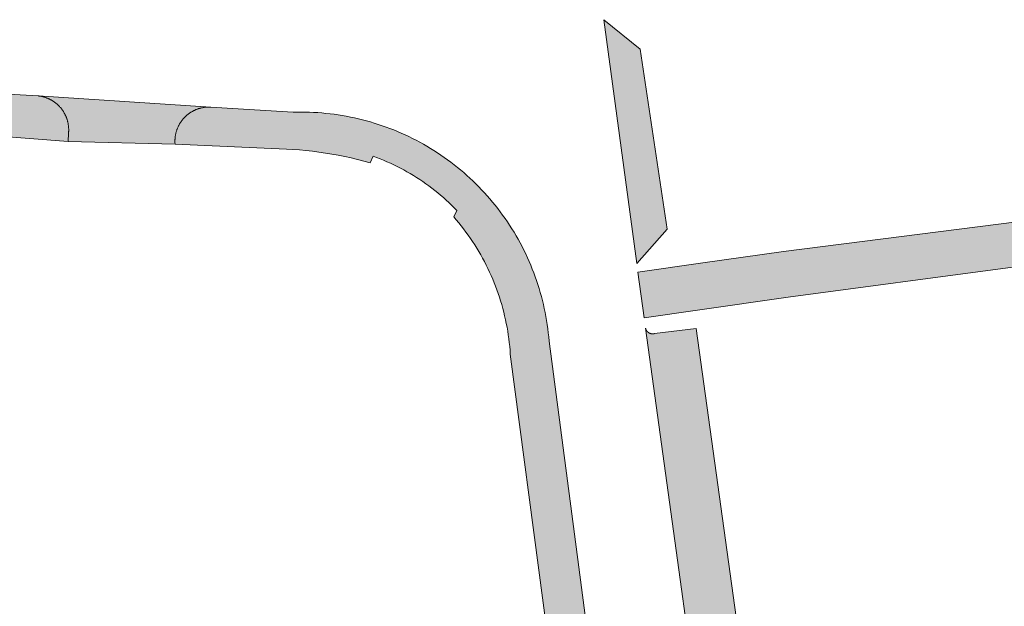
# Model space of a CAD drawing. Extents: x 97094 to 109644, y 463509 to 471969.
# Tile 174 of 256: x 102829 to 102889, y 469048 to 469084. Entities that reach past the tile are written whole.
import ezdxf

# ---------------------------------------------------------------- set-up
doc = ezdxf.new("R2010")
doc.units = 0
doc.layers.add('109 Onkruidbestrijding elementen', color=6, linetype='Continuous', lineweight=20, true_color=0xff00ff)

msp = doc.modelspace()

# ---------------------------------------------------------------- hatches: boundary and pattern name
at = {"layer": '109 Onkruidbestrijding elementen', "true_color": 0xff00ff}
for points in [[(102866.65, 469069.183), (102868.499, 469071.274), (102866.857, 469082.256), (102864.639, 469084.055), (102866.65, 469069.183)], [(102831.964, 469077.128), (102831.967, 469077.163), (102831.97, 469077.197), (102831.972, 469077.232), (102831.973, 469077.266), (102831.974, 469077.301), (102831.975, 469077.336), (102831.974, 469077.37), (102831.974, 469077.405), (102831.972, 469077.44), (102831.97, 469077.474), (102831.968, 469077.509), (102831.965, 469077.543), (102831.961, 469077.578), (102831.957, 469077.612), (102831.952, 469077.647), (102831.946, 469077.681), (102831.94, 469077.715), (102831.934, 469077.749), (102831.927, 469077.783), (102831.919, 469077.817), (102831.911, 469077.85), (102831.902, 469077.884), (102831.892, 469077.917), (102831.883, 469077.951), (102831.872, 469077.984), (102831.861, 469078.017), (102831.849, 469078.049), (102831.837, 469078.082), (102831.825, 469078.114), (102831.811, 469078.146), (102831.798, 469078.178), (102831.783, 469078.209), (102831.769, 469078.241), (102831.753, 469078.272), (102831.738, 469078.303), (102831.721, 469078.333), (102831.704, 469078.364), (102831.687, 469078.394), (102831.669, 469078.423), (102831.651, 469078.453), (102831.632, 469078.482), (102831.613, 469078.511), (102831.593, 469078.539), (102831.573, 469078.567), (102831.552, 469078.595), (102831.531, 469078.623), (102831.509, 469078.65), (102831.487, 469078.677), (102831.465, 469078.703), (102831.442, 469078.729), (102831.418, 469078.754), (102831.394, 469078.78), (102831.37, 469078.804), (102831.346, 469078.829), (102831.32, 469078.853), (102831.295, 469078.876), (102831.269, 469078.9), (102831.243, 469078.922), (102831.216, 469078.944), (102831.189, 469078.966), (102831.162, 469078.988), (102831.134, 469079.009), (102831.106, 469079.029), (102831.078, 469079.049), (102831.049, 469079.068), (102831.02, 469079.087), (102830.991, 469079.106), (102830.962, 469079.124), (102830.932, 469079.142), (102830.901, 469079.159), (102830.871, 469079.175), (102830.84, 469079.191), (102830.809, 469079.207), (102830.778, 469079.222), (102830.746, 469079.236), (102830.715, 469079.25), (102830.683, 469079.263), (102830.65, 469079.276), (102830.618, 469079.289), (102830.585, 469079.3), (102830.553, 469079.312), (102830.52, 469079.322), (102830.487, 469079.332), (102830.453, 469079.342), (102830.42, 469079.351), (102830.386, 469079.36), (102830.352, 469079.367), (102830.318, 469079.375), (102830.284, 469079.382), (102830.25, 469079.388), (102830.216, 469079.393), (102830.182, 469079.399), (102830.147, 469079.403), (102830.113, 469079.407), (102825.683, 469079.647), (102823.019, 469077.311), (102831.935, 469076.62), (102831.964, 469077.128)], [(102830.113, 469079.407), (102830.147, 469079.403), (102830.182, 469079.399), (102830.216, 469079.393), (102830.25, 469079.388), (102830.284, 469079.382), (102830.318, 469079.375), (102830.352, 469079.367), (102830.386, 469079.36), (102830.42, 469079.351), (102830.453, 469079.342), (102830.487, 469079.332), (102830.52, 469079.322), (102830.553, 469079.312), (102830.585, 469079.3), (102830.618, 469079.289), (102830.65, 469079.276), (102830.683, 469079.263), (102830.715, 469079.25), (102830.746, 469079.236), (102830.778, 469079.222), (102830.809, 469079.207), (102830.84, 469079.191), (102830.871, 469079.175), (102830.901, 469079.159), (102830.932, 469079.142), (102830.962, 469079.124), (102830.991, 469079.106), (102831.02, 469079.087), (102831.049, 469079.068), (102831.078, 469079.049), (102831.106, 469079.029), (102831.134, 469079.009), (102831.162, 469078.988), (102831.189, 469078.966), (102831.216, 469078.944), (102831.243, 469078.922), (102831.269, 469078.9), (102831.295, 469078.876), (102831.32, 469078.853), (102831.346, 469078.829), (102831.37, 469078.804), (102831.394, 469078.78), (102831.418, 469078.754), (102831.442, 469078.729), (102831.465, 469078.703), (102831.487, 469078.677), (102831.509, 469078.65), (102831.531, 469078.623), (102831.552, 469078.595), (102831.573, 469078.567), (102831.593, 469078.539), (102831.613, 469078.511), (102831.632, 469078.482), (102831.651, 469078.453), (102831.669, 469078.423), (102831.687, 469078.394), (102831.704, 469078.364), (102831.721, 469078.333), (102831.738, 469078.303), (102831.753, 469078.272), (102831.769, 469078.241), (102831.783, 469078.209), (102831.798, 469078.178), (102831.811, 469078.146), (102831.825, 469078.114), (102831.837, 469078.082), (102831.849, 469078.049), (102831.861, 469078.017), (102831.872, 469077.984), (102831.883, 469077.951), (102831.892, 469077.917), (102831.902, 469077.884), (102831.911, 469077.85), (102831.919, 469077.817), (102831.927, 469077.783), (102831.934, 469077.749), (102831.94, 469077.715), (102831.946, 469077.681), (102831.952, 469077.647), (102831.957, 469077.612), (102831.961, 469077.578), (102831.965, 469077.543), (102831.968, 469077.509), (102831.97, 469077.474), (102831.972, 469077.44), (102831.974, 469077.405), (102831.974, 469077.37), (102831.975, 469077.336), (102831.974, 469077.301), (102831.973, 469077.266), (102831.972, 469077.232), (102831.97, 469077.197), (102831.967, 469077.163), (102831.964, 469077.128), (102831.935, 469076.62), (102838.466, 469076.466), (102838.463, 469076.501), (102838.461, 469076.535), (102838.46, 469076.57), (102838.459, 469076.604), (102838.458, 469076.639), (102838.458, 469076.673), (102838.459, 469076.708), (102838.46, 469076.743), (102838.462, 469076.777), (102838.465, 469076.812), (102838.468, 469076.846), (102838.472, 469076.881), (102838.476, 469076.915), (102838.48, 469076.949), (102838.486, 469076.983), (102838.492, 469077.018), (102838.498, 469077.052), (102838.505, 469077.085), (102838.513, 469077.119), (102838.521, 469077.153), (102838.53, 469077.186), (102838.539, 469077.22), (102838.549, 469077.253), (102838.559, 469077.286), (102838.57, 469077.319), (102838.581, 469077.351), (102838.593, 469077.384), (102838.606, 469077.416), (102838.619, 469077.448), (102838.633, 469077.48), (102838.647, 469077.512), (102838.661, 469077.543), (102838.677, 469077.574), (102838.692, 469077.605), (102838.708, 469077.636), (102838.725, 469077.666), (102838.742, 469077.696), (102838.76, 469077.726), (102838.778, 469077.755), (102838.797, 469077.784), (102838.816, 469077.813), (102838.836, 469077.842), (102838.856, 469077.87), (102838.876, 469077.898), (102838.897, 469077.925), (102838.919, 469077.952), (102838.941, 469077.979), (102838.963, 469078.005), (102838.986, 469078.031), (102839.009, 469078.057), (102839.033, 469078.082), (102839.057, 469078.107), (102839.081, 469078.132), (102839.106, 469078.156), (102839.132, 469078.179), (102839.157, 469078.203), (102839.183, 469078.225), (102839.21, 469078.248), (102839.236, 469078.27), (102839.264, 469078.291), (102839.291, 469078.312), (102839.319, 469078.333), (102839.347, 469078.353), (102839.376, 469078.372), (102839.405, 469078.391), (102839.434, 469078.41), (102839.463, 469078.428), (102839.493, 469078.446), (102839.523, 469078.463), (102839.553, 469078.48), (102839.584, 469078.496), (102839.615, 469078.512), (102839.646, 469078.527), (102839.677, 469078.541), (102839.709, 469078.555), (102839.741, 469078.569), (102839.773, 469078.582), (102839.805, 469078.594), (102839.838, 469078.606), (102839.87, 469078.618), (102839.903, 469078.629), (102839.936, 469078.639), (102839.969, 469078.649), (102840.003, 469078.658), (102840.036, 469078.667), (102840.07, 469078.675), (102840.104, 469078.682), (102840.137, 469078.689), (102840.171, 469078.696), (102840.206, 469078.702), (102840.24, 469078.707), (102840.274, 469078.712), (102840.308, 469078.716), (102840.343, 469078.72), (102840.377, 469078.723), (102840.412, 469078.725), (102840.446, 469078.727), (102840.481, 469078.728), (102840.516, 469078.729), (102840.55, 469078.729), (102840.585, 469078.729), (102840.619, 469078.728), (102840.654, 469078.726), (102830.113, 469079.407)], [(102845.257, 469076.16), (102845.655, 469076.139), (102846.054, 469076.111), (102846.451, 469076.075), (102846.848, 469076.032), (102847.244, 469075.982), (102847.639, 469075.924), (102848.032, 469075.86), (102848.425, 469075.788), (102848.816, 469075.709), (102849.206, 469075.622), (102849.594, 469075.529), (102849.98, 469075.429), (102850.364, 469075.321), (102850.551, 469075.723), (102850.764, 469075.645), (102850.977, 469075.563), (102851.187, 469075.478), (102851.396, 469075.389), (102851.604, 469075.296), (102851.81, 469075.2), (102852.014, 469075.101), (102852.217, 469074.998), (102852.418, 469074.891), (102852.617, 469074.781), (102852.814, 469074.668), (102853.009, 469074.551), (102853.202, 469074.431), (102853.393, 469074.308), (102853.582, 469074.182), (102853.768, 469074.052), (102853.953, 469073.919), (102854.135, 469073.783), (102854.315, 469073.644), (102854.492, 469073.502), (102854.667, 469073.357), (102854.839, 469073.209), (102855.009, 469073.058), (102855.176, 469072.904), (102855.341, 469072.747), (102855.503, 469072.587), (102855.662, 469072.425), (102855.474, 469072.022), (102855.628, 469071.843), (102855.779, 469071.661), (102855.928, 469071.477), (102856.073, 469071.291), (102856.214, 469071.102), (102856.353, 469070.91), (102856.488, 469070.717), (102856.62, 469070.521), (102856.749, 469070.323), (102856.875, 469070.122), (102856.997, 469069.92), (102857.115, 469069.716), (102857.23, 469069.509), (102857.342, 469069.301), (102857.45, 469069.091), (102857.555, 469068.879), (102857.656, 469068.665), (102857.753, 469068.45), (102857.847, 469068.233), (102857.937, 469068.015), (102858.023, 469067.795), (102858.105, 469067.573), (102858.184, 469067.35), (102858.259, 469067.126), (102858.331, 469066.901), (102858.398, 469066.675), (102858.462, 469066.447), (102858.522, 469066.219), (102858.578, 469065.989), (102858.63, 469065.758), (102858.678, 469065.527), (102858.722, 469065.295), (102858.763, 469065.062), (102858.799, 469064.829), (102858.832, 469064.595), (102858.86, 469064.36), (102858.885, 469064.125), (102858.905, 469063.89), (102858.922, 469063.654), (102862.946, 469033.313), (102862.981, 469033.313), (102863.016, 469033.313), (102863.051, 469033.314), (102863.086, 469033.315), (102863.121, 469033.317), (102863.156, 469033.32), (102863.191, 469033.323), (102863.226, 469033.327), (102863.261, 469033.331), (102863.295, 469033.336), (102863.33, 469033.342), (102863.364, 469033.348), (102863.399, 469033.355), (102863.433, 469033.362), (102863.467, 469033.37), (102863.501, 469033.378), (102863.535, 469033.387), (102863.569, 469033.397), (102863.603, 469033.407), (102863.636, 469033.417), (102863.669, 469033.428), (102863.702, 469033.44), (102863.735, 469033.452), (102863.768, 469033.465), (102863.8, 469033.478), (102863.832, 469033.492), (102863.864, 469033.507), (102863.896, 469033.522), (102863.928, 469033.537), (102863.959, 469033.553), (102863.99, 469033.57), (102864.02, 469033.587), (102864.051, 469033.604), (102864.081, 469033.622), (102864.111, 469033.641), (102864.14, 469033.66), (102864.169, 469033.679), (102864.198, 469033.699), (102864.226, 469033.719), (102864.255, 469033.74), (102864.282, 469033.762), (102864.31, 469033.783), (102864.337, 469033.806), (102864.364, 469033.828), (102864.39, 469033.852), (102864.416, 469033.875), (102864.441, 469033.899), (102864.466, 469033.924), (102864.491, 469033.949), (102864.515, 469033.974), (102864.539, 469033.999), (102864.563, 469034.025), (102864.586, 469034.052), (102864.608, 469034.079), (102864.631, 469034.106), (102864.652, 469034.133), (102864.673, 469034.161), (102864.694, 469034.19), (102864.715, 469034.218), (102864.734, 469034.247), (102864.754, 469034.276), (102864.772, 469034.306), (102864.791, 469034.336), (102864.809, 469034.366), (102864.826, 469034.396), (102864.843, 469034.427), (102864.859, 469034.458), (102864.875, 469034.489), (102864.89, 469034.521), (102864.905, 469034.553), (102864.919, 469034.585), (102864.933, 469034.617), (102864.946, 469034.65), (102864.959, 469034.682), (102864.971, 469034.715), (102864.982, 469034.748), (102864.993, 469034.782), (102865.004, 469034.815), (102865.014, 469034.849), (102865.023, 469034.882), (102865.032, 469034.916), (102865.04, 469034.95), (102865.048, 469034.985), (102865.055, 469035.019), (102865.061, 469035.053), (102865.067, 469035.088), (102865.072, 469035.123), (102865.077, 469035.157), (102865.081, 469035.192), (102865.085, 469035.227), (102865.088, 469035.262), (102865.09, 469035.297), (102865.092, 469035.332), (102865.094, 469035.367), (102865.094, 469035.402), (102865.094, 469035.437), (102865.094, 469035.472), (102865.093, 469035.507), (102865.091, 469035.542), (102865.089, 469035.577), (102865.086, 469035.612), (102865.083, 469035.647), (102861.292, 469064.458), (102861.27, 469064.708), (102861.243, 469064.958), (102861.213, 469065.208), (102861.178, 469065.457), (102861.139, 469065.705), (102861.096, 469065.952), (102861.049, 469066.199), (102860.998, 469066.445), (102860.943, 469066.691), (102860.884, 469066.935), (102860.82, 469067.178), (102860.753, 469067.42), (102860.682, 469067.661), (102860.607, 469067.901), (102860.528, 469068.139), (102860.444, 469068.377), (102860.357, 469068.612), (102860.266, 469068.847), (102860.172, 469069.079), (102860.073, 469069.311), (102859.971, 469069.54), (102859.864, 469069.768), (102859.754, 469069.994), (102859.641, 469070.218), (102859.523, 469070.44), (102859.402, 469070.66), (102859.277, 469070.878), (102859.149, 469071.095), (102859.017, 469071.309), (102858.882, 469071.52), (102858.743, 469071.73), (102858.601, 469071.937), (102858.455, 469072.142), (102858.306, 469072.344), (102858.154, 469072.544), (102857.998, 469072.741), (102857.839, 469072.936), (102857.677, 469073.128), (102857.512, 469073.317), (102857.343, 469073.504), (102857.172, 469073.687), (102856.997, 469073.868), (102856.82, 469074.046), (102856.639, 469074.221), (102856.456, 469074.393), (102856.27, 469074.562), (102856.081, 469074.728), (102855.89, 469074.89), (102855.695, 469075.05), (102855.499, 469075.206), (102855.299, 469075.359), (102855.097, 469075.509), (102854.893, 469075.655), (102854.686, 469075.798), (102854.477, 469075.937), (102854.266, 469076.073), (102854.052, 469076.206), (102853.836, 469076.335), (102853.619, 469076.46), (102853.399, 469076.582), (102853.177, 469076.7), (102852.953, 469076.814), (102852.727, 469076.925), (102852.5, 469077.032), (102852.271, 469077.135), (102852.04, 469077.234), (102851.807, 469077.329), (102851.573, 469077.421), (102851.338, 469077.509), (102851.101, 469077.592), (102850.863, 469077.672), (102850.623, 469077.748), (102850.382, 469077.82), (102850.14, 469077.888), (102849.897, 469077.952), (102849.653, 469078.012), (102849.408, 469078.068), (102849.162, 469078.12), (102848.916, 469078.167), (102848.668, 469078.211), (102848.42, 469078.25), (102848.171, 469078.286), (102847.922, 469078.317), (102847.672, 469078.344), (102847.422, 469078.367), (102847.171, 469078.386), (102846.92, 469078.401), (102846.669, 469078.411), (102846.418, 469078.418), (102846.167, 469078.42), (102845.915, 469078.418), (102845.664, 469078.412), (102843.988, 469078.517), (102840.654, 469078.726), (102840.619, 469078.728), (102840.585, 469078.729), (102840.55, 469078.729), (102840.516, 469078.729), (102840.481, 469078.728), (102840.446, 469078.727), (102840.412, 469078.725), (102840.377, 469078.723), (102840.343, 469078.72), (102840.308, 469078.716), (102840.274, 469078.712), (102840.24, 469078.707), (102840.206, 469078.702), (102840.171, 469078.696), (102840.137, 469078.689), (102840.104, 469078.682), (102840.07, 469078.675), (102840.036, 469078.667), (102840.003, 469078.658), (102839.969, 469078.649), (102839.936, 469078.639), (102839.903, 469078.629), (102839.87, 469078.618), (102839.838, 469078.606), (102839.805, 469078.594), (102839.773, 469078.582), (102839.741, 469078.569), (102839.709, 469078.555), (102839.677, 469078.541), (102839.646, 469078.527), (102839.615, 469078.512), (102839.584, 469078.496), (102839.553, 469078.48), (102839.523, 469078.463), (102839.493, 469078.446), (102839.463, 469078.428), (102839.434, 469078.41), (102839.405, 469078.391), (102839.376, 469078.372), (102839.347, 469078.353), (102839.319, 469078.333), (102839.291, 469078.312), (102839.264, 469078.291), (102839.236, 469078.27), (102839.21, 469078.248), (102839.183, 469078.225), (102839.157, 469078.203), (102839.132, 469078.179), (102839.106, 469078.156), (102839.081, 469078.132), (102839.057, 469078.107), (102839.033, 469078.082), (102839.009, 469078.057), (102838.986, 469078.031), (102838.963, 469078.005), (102838.941, 469077.979), (102838.919, 469077.952), (102838.897, 469077.925), (102838.876, 469077.898), (102838.856, 469077.87), (102838.836, 469077.842), (102838.816, 469077.813), (102838.797, 469077.784), (102838.778, 469077.755), (102838.76, 469077.726), (102838.742, 469077.696), (102838.725, 469077.666), (102838.708, 469077.636), (102838.692, 469077.605), (102838.677, 469077.574), (102838.661, 469077.543), (102838.647, 469077.512), (102838.633, 469077.48), (102838.619, 469077.448), (102838.606, 469077.416), (102838.593, 469077.384), (102838.581, 469077.351), (102838.57, 469077.319), (102838.559, 469077.286), (102838.549, 469077.253), (102838.539, 469077.22), (102838.53, 469077.186), (102838.521, 469077.153), (102838.513, 469077.119), (102838.505, 469077.085), (102838.498, 469077.052), (102838.492, 469077.018), (102838.486, 469076.983), (102838.48, 469076.949), (102838.476, 469076.915), (102838.472, 469076.881), (102838.468, 469076.846), (102838.465, 469076.812), (102838.462, 469076.777), (102838.46, 469076.743), (102838.459, 469076.708), (102838.458, 469076.673), (102838.458, 469076.639), (102838.459, 469076.604), (102838.46, 469076.57), (102838.461, 469076.535), (102838.463, 469076.501), (102838.466, 469076.466), (102845.257, 469076.16)], [(102870.342, 469066.334), (102875.869, 469067.131), (102916.099, 469072.492), (102916.255, 469072.513), (102920.13, 469073.051), (102930.957, 469070.418), (102941.833, 469063.51), (102943.456, 469065.628), (102935.727, 469070.299), (102933.095, 469071.865), (102932.265, 469072.359), (102928.118, 469073.864), (102919.599, 469075.77), (102891.123, 469071.891), (102875.604, 469069.918), (102870.522, 469069.2), (102866.7, 469068.66), (102867.085, 469065.864), (102870.342, 469066.334)], [(102873.511, 469033.852), (102874.605, 469033.968), (102870.27, 469065.214), (102867.725, 469064.912), (102867.718, 469064.91), (102867.711, 469064.908), (102867.704, 469064.907), (102867.696, 469064.905), (102867.689, 469064.904), (102867.682, 469064.902), (102867.675, 469064.901), (102867.667, 469064.9), (102867.66, 469064.899), (102867.653, 469064.899), (102867.645, 469064.898), (102867.638, 469064.897), (102867.631, 469064.897), (102867.623, 469064.897), (102867.616, 469064.896), (102867.609, 469064.896), (102867.601, 469064.896), (102867.594, 469064.896), (102867.587, 469064.897), (102867.579, 469064.897), (102867.572, 469064.898), (102867.564, 469064.898), (102867.557, 469064.899), (102867.55, 469064.9), (102867.543, 469064.901), (102867.535, 469064.902), (102867.528, 469064.903), (102867.521, 469064.905), (102867.514, 469064.906), (102867.506, 469064.908), (102867.499, 469064.91), (102867.492, 469064.912), (102867.485, 469064.914), (102867.478, 469064.916), (102867.471, 469064.918), (102867.464, 469064.92), (102867.457, 469064.923), (102867.45, 469064.925), (102867.443, 469064.928), (102867.436, 469064.931), (102867.43, 469064.933), (102867.423, 469064.936), (102867.416, 469064.94), (102867.41, 469064.943), (102867.403, 469064.946), (102867.397, 469064.95), (102867.39, 469064.953), (102867.384, 469064.957), (102867.377, 469064.961), (102867.371, 469064.964), (102867.365, 469064.968), (102867.359, 469064.972), (102867.353, 469064.977), (102867.347, 469064.981), (102867.341, 469064.985), (102867.335, 469064.99), (102867.329, 469064.994), (102867.323, 469064.999), (102867.318, 469065.004), (102867.312, 469065.009), (102867.307, 469065.014), (102867.301, 469065.019), (102867.296, 469065.024), (102867.291, 469065.029), (102867.286, 469065.034), (102867.281, 469065.04), (102867.276, 469065.045), (102867.271, 469065.051), (102867.266, 469065.056), (102867.262, 469065.062), (102867.257, 469065.068), (102867.253, 469065.073), (102867.248, 469065.079), (102867.244, 469065.085), (102867.24, 469065.091), (102867.236, 469065.098), (102867.232, 469065.104), (102867.228, 469065.11), (102867.224, 469065.116), (102867.22, 469065.123), (102867.217, 469065.129), (102867.213, 469065.136), (102867.21, 469065.142), (102867.207, 469065.149), (102867.204, 469065.156), (102867.201, 469065.162), (102867.198, 469065.169), (102867.195, 469065.176), (102867.192, 469065.183), (102867.19, 469065.19), (102867.187, 469065.197), (102867.185, 469065.204), (102867.183, 469065.211), (102867.181, 469065.218), (102867.179, 469065.225), (102867.177, 469065.232), (102867.175, 469065.239), (102871.784, 469031.781), (102871.781, 469031.812), (102871.779, 469031.844), (102871.778, 469031.875), (102871.777, 469031.907), (102871.776, 469031.938), (102871.776, 469031.97), (102871.777, 469032.002), (102871.778, 469032.033), (102871.779, 469032.065), (102871.781, 469032.096), (102871.784, 469032.127), (102871.787, 469032.159), (102871.791, 469032.19), (102871.795, 469032.221), (102871.799, 469032.253), (102871.805, 469032.284), (102871.81, 469032.315), (102871.816, 469032.346), (102871.823, 469032.376), (102871.83, 469032.407), (102871.838, 469032.438), (102871.846, 469032.468), (102871.855, 469032.498), (102871.864, 469032.529), (102871.874, 469032.559), (102871.884, 469032.588), (102871.895, 469032.618), (102871.906, 469032.648), (102871.918, 469032.677), (102871.93, 469032.706), (102871.943, 469032.735), (102871.956, 469032.764), (102871.97, 469032.792), (102871.984, 469032.82), (102871.998, 469032.848), (102872.013, 469032.876), (102872.029, 469032.903), (102872.045, 469032.931), (102872.061, 469032.958), (102872.078, 469032.984), (102872.095, 469033.011), (102872.113, 469033.037), (102872.131, 469033.063), (102872.15, 469033.088), (102872.169, 469033.113), (102872.188, 469033.138), (102872.208, 469033.163), (102872.228, 469033.187), (102872.249, 469033.211), (102872.27, 469033.234), (102872.291, 469033.257), (102872.313, 469033.28), (102872.335, 469033.303), (102872.357, 469033.325), (102872.38, 469033.347), (102872.403, 469033.368), (102872.427, 469033.389), (102872.451, 469033.409), (102872.475, 469033.43), (102872.5, 469033.449), (102872.525, 469033.469), (102872.55, 469033.488), (102872.575, 469033.506), (102872.601, 469033.524), (102872.627, 469033.542), (102872.654, 469033.559), (102872.68, 469033.576), (102872.707, 469033.592), (102872.735, 469033.608), (102872.762, 469033.624), (102872.79, 469033.639), (102872.818, 469033.653), (102872.846, 469033.667), (102872.875, 469033.681), (102872.903, 469033.694), (102872.932, 469033.706), (102872.961, 469033.719), (102872.991, 469033.73), (102873.02, 469033.741), (102873.05, 469033.752), (102873.08, 469033.762), (102873.11, 469033.772), (102873.14, 469033.781), (102873.17, 469033.79), (102873.201, 469033.798), (102873.231, 469033.806), (102873.262, 469033.813), (102873.293, 469033.82), (102873.324, 469033.826), (102873.355, 469033.831), (102873.386, 469033.837), (102873.417, 469033.841), (102873.448, 469033.845), (102873.48, 469033.849), (102873.511, 469033.852)]]:
    msp.add_hatch(color=6, dxfattribs=at).paths.add_polyline_path(points)

# ---------------------------------------------------------------- linework, layer by layer
at = {"layer": '109 Onkruidbestrijding elementen', "color": 3, "true_color": 0x00ff00}
for points in [[(102866.65, 469069.183), (102868.499, 469071.274), (102866.857, 469082.256), (102864.639, 469084.055), (102866.65, 469069.183)], [(102830.113, 469079.407), (102830.147, 469079.403), (102830.182, 469079.399), (102830.216, 469079.393), (102830.25, 469079.388), (102830.284, 469079.382), (102830.318, 469079.375), (102830.352, 469079.367), (102830.386, 469079.36), (102830.42, 469079.351), (102830.453, 469079.342), (102830.487, 469079.332), (102830.52, 469079.322), (102830.553, 469079.312), (102830.585, 469079.3), (102830.618, 469079.289), (102830.65, 469079.276), (102830.683, 469079.263), (102830.715, 469079.25), (102830.746, 469079.236), (102830.778, 469079.222), (102830.809, 469079.207), (102830.84, 469079.191), (102830.871, 469079.175), (102830.901, 469079.159), (102830.932, 469079.142), (102830.962, 469079.124), (102830.991, 469079.106), (102831.02, 469079.087), (102831.049, 469079.068), (102831.078, 469079.049), (102831.106, 469079.029), (102831.134, 469079.009), (102831.162, 469078.988), (102831.189, 469078.966), (102831.216, 469078.944), (102831.243, 469078.922), (102831.269, 469078.9), (102831.295, 469078.876), (102831.32, 469078.853), (102831.346, 469078.829), (102831.37, 469078.804), (102831.394, 469078.78), (102831.418, 469078.754), (102831.442, 469078.729), (102831.465, 469078.703), (102831.487, 469078.677), (102831.509, 469078.65), (102831.531, 469078.623), (102831.552, 469078.595), (102831.573, 469078.567), (102831.593, 469078.539), (102831.613, 469078.511), (102831.632, 469078.482), (102831.651, 469078.453), (102831.669, 469078.423), (102831.687, 469078.394), (102831.704, 469078.364), (102831.721, 469078.333), (102831.738, 469078.303), (102831.753, 469078.272), (102831.769, 469078.241), (102831.783, 469078.209), (102831.798, 469078.178), (102831.811, 469078.146), (102831.825, 469078.114), (102831.837, 469078.082), (102831.849, 469078.049), (102831.861, 469078.017), (102831.872, 469077.984), (102831.883, 469077.951), (102831.892, 469077.917), (102831.902, 469077.884), (102831.911, 469077.85), (102831.919, 469077.817), (102831.927, 469077.783), (102831.934, 469077.749), (102831.94, 469077.715), (102831.946, 469077.681), (102831.952, 469077.647), (102831.957, 469077.612), (102831.961, 469077.578), (102831.965, 469077.543), (102831.968, 469077.509), (102831.97, 469077.474), (102831.972, 469077.44), (102831.974, 469077.405), (102831.974, 469077.37), (102831.975, 469077.336), (102831.974, 469077.301), (102831.973, 469077.266), (102831.972, 469077.232), (102831.97, 469077.197), (102831.967, 469077.163), (102831.964, 469077.128), (102831.935, 469076.62), (102838.466, 469076.466), (102838.463, 469076.501), (102838.461, 469076.535), (102838.46, 469076.57), (102838.459, 469076.604), (102838.458, 469076.639), (102838.458, 469076.673), (102838.459, 469076.708), (102838.46, 469076.743), (102838.462, 469076.777), (102838.465, 469076.812), (102838.468, 469076.846), (102838.472, 469076.881), (102838.476, 469076.915), (102838.48, 469076.949), (102838.486, 469076.983), (102838.492, 469077.018), (102838.498, 469077.052), (102838.505, 469077.085), (102838.513, 469077.119), (102838.521, 469077.153), (102838.53, 469077.186), (102838.539, 469077.22), (102838.549, 469077.253), (102838.559, 469077.286), (102838.57, 469077.319), (102838.581, 469077.351), (102838.593, 469077.384), (102838.606, 469077.416), (102838.619, 469077.448), (102838.633, 469077.48), (102838.647, 469077.512), (102838.661, 469077.543), (102838.677, 469077.574), (102838.692, 469077.605), (102838.708, 469077.636), (102838.725, 469077.666), (102838.742, 469077.696), (102838.76, 469077.726), (102838.778, 469077.755), (102838.797, 469077.784), (102838.816, 469077.813), (102838.836, 469077.842), (102838.856, 469077.87), (102838.876, 469077.898), (102838.897, 469077.925), (102838.919, 469077.952), (102838.941, 469077.979), (102838.963, 469078.005), (102838.986, 469078.031), (102839.009, 469078.057), (102839.033, 469078.082), (102839.057, 469078.107), (102839.081, 469078.132), (102839.106, 469078.156), (102839.132, 469078.179), (102839.157, 469078.203), (102839.183, 469078.225), (102839.21, 469078.248), (102839.236, 469078.27), (102839.264, 469078.291), (102839.291, 469078.312), (102839.319, 469078.333), (102839.347, 469078.353), (102839.376, 469078.372), (102839.405, 469078.391), (102839.434, 469078.41), (102839.463, 469078.428), (102839.493, 469078.446), (102839.523, 469078.463), (102839.553, 469078.48), (102839.584, 469078.496), (102839.615, 469078.512), (102839.646, 469078.527), (102839.677, 469078.541), (102839.709, 469078.555), (102839.741, 469078.569), (102839.773, 469078.582), (102839.805, 469078.594), (102839.838, 469078.606), (102839.87, 469078.618), (102839.903, 469078.629), (102839.936, 469078.639), (102839.969, 469078.649), (102840.003, 469078.658), (102840.036, 469078.667), (102840.07, 469078.675), (102840.104, 469078.682), (102840.137, 469078.689), (102840.171, 469078.696), (102840.206, 469078.702), (102840.24, 469078.707), (102840.274, 469078.712), (102840.308, 469078.716), (102840.343, 469078.72), (102840.377, 469078.723), (102840.412, 469078.725), (102840.446, 469078.727), (102840.481, 469078.728), (102840.516, 469078.729), (102840.55, 469078.729), (102840.585, 469078.729), (102840.619, 469078.728), (102840.654, 469078.726), (102830.113, 469079.407)], [(102870.342, 469066.334), (102875.869, 469067.131), (102916.099, 469072.492), (102916.255, 469072.513), (102920.13, 469073.051), (102930.957, 469070.418), (102941.833, 469063.51), (102943.456, 469065.628), (102935.727, 469070.299), (102933.095, 469071.865), (102932.265, 469072.359), (102928.118, 469073.864), (102919.599, 469075.77), (102891.123, 469071.891), (102875.604, 469069.918), (102870.522, 469069.2), (102866.7, 469068.66), (102867.085, 469065.864), (102870.342, 469066.334)]]:
    msp.add_lwpolyline(points, close=True, dxfattribs=at)
for points in [[(102823.019, 469077.311), (102831.935, 469076.62), (102831.964, 469077.128), (102831.964, 469077.128), (102831.967, 469077.163), (102831.97, 469077.197), (102831.972, 469077.232), (102831.973, 469077.266), (102831.974, 469077.301), (102831.975, 469077.336), (102831.974, 469077.37), (102831.974, 469077.405), (102831.972, 469077.44), (102831.97, 469077.474), (102831.968, 469077.509), (102831.965, 469077.543), (102831.961, 469077.578), (102831.957, 469077.612), (102831.952, 469077.647), (102831.946, 469077.681), (102831.94, 469077.715), (102831.934, 469077.749), (102831.927, 469077.783), (102831.919, 469077.817), (102831.911, 469077.85), (102831.902, 469077.884), (102831.892, 469077.917), (102831.883, 469077.951), (102831.872, 469077.984), (102831.861, 469078.017), (102831.849, 469078.049), (102831.837, 469078.082), (102831.825, 469078.114), (102831.811, 469078.146), (102831.798, 469078.178), (102831.783, 469078.209), (102831.769, 469078.241), (102831.753, 469078.272), (102831.738, 469078.303), (102831.721, 469078.333), (102831.704, 469078.364), (102831.687, 469078.394), (102831.669, 469078.423), (102831.651, 469078.453), (102831.632, 469078.482), (102831.613, 469078.511), (102831.593, 469078.539), (102831.573, 469078.567), (102831.552, 469078.595), (102831.531, 469078.623), (102831.509, 469078.65), (102831.487, 469078.677), (102831.465, 469078.703), (102831.442, 469078.729), (102831.418, 469078.754), (102831.394, 469078.78), (102831.37, 469078.804), (102831.346, 469078.829), (102831.32, 469078.853), (102831.295, 469078.876), (102831.269, 469078.9), (102831.243, 469078.922), (102831.216, 469078.944), (102831.189, 469078.966), (102831.162, 469078.988), (102831.134, 469079.009), (102831.106, 469079.029), (102831.078, 469079.049), (102831.049, 469079.068), (102831.02, 469079.087), (102830.991, 469079.106), (102830.962, 469079.124), (102830.932, 469079.142), (102830.901, 469079.159), (102830.871, 469079.175), (102830.84, 469079.191), (102830.809, 469079.207), (102830.778, 469079.222), (102830.746, 469079.236), (102830.715, 469079.25), (102830.683, 469079.263), (102830.65, 469079.276), (102830.618, 469079.289), (102830.585, 469079.3), (102830.553, 469079.312), (102830.52, 469079.322), (102830.487, 469079.332), (102830.453, 469079.342), (102830.42, 469079.351), (102830.386, 469079.36), (102830.352, 469079.367), (102830.318, 469079.375), (102830.284, 469079.382), (102830.25, 469079.388), (102830.216, 469079.393), (102830.182, 469079.399), (102830.147, 469079.403), (102830.113, 469079.407), (102825.683, 469079.647)], [(102865.083, 469035.647), (102861.292, 469064.458), (102861.27, 469064.708), (102861.243, 469064.958), (102861.213, 469065.208), (102861.178, 469065.457), (102861.139, 469065.705), (102861.096, 469065.952), (102861.049, 469066.199), (102860.998, 469066.445), (102860.943, 469066.691), (102860.884, 469066.935), (102860.82, 469067.178), (102860.753, 469067.42), (102860.682, 469067.661), (102860.607, 469067.901), (102860.528, 469068.139), (102860.444, 469068.377), (102860.357, 469068.612), (102860.266, 469068.847), (102860.172, 469069.079), (102860.073, 469069.311), (102859.971, 469069.54), (102859.864, 469069.768), (102859.754, 469069.994), (102859.641, 469070.218), (102859.523, 469070.44), (102859.402, 469070.66), (102859.277, 469070.878), (102859.149, 469071.095), (102859.017, 469071.309), (102858.882, 469071.52), (102858.743, 469071.73), (102858.601, 469071.937), (102858.455, 469072.142), (102858.306, 469072.344), (102858.154, 469072.544), (102857.998, 469072.741), (102857.839, 469072.936), (102857.677, 469073.128), (102857.512, 469073.317), (102857.343, 469073.504), (102857.172, 469073.687), (102856.997, 469073.868), (102856.82, 469074.046), (102856.639, 469074.221), (102856.456, 469074.393), (102856.27, 469074.562), (102856.081, 469074.728), (102855.89, 469074.89), (102855.695, 469075.05), (102855.499, 469075.206), (102855.299, 469075.359), (102855.097, 469075.509), (102854.893, 469075.655), (102854.686, 469075.798), (102854.477, 469075.937), (102854.266, 469076.073), (102854.052, 469076.206), (102853.836, 469076.335), (102853.619, 469076.46), (102853.399, 469076.582), (102853.177, 469076.7), (102852.953, 469076.814), (102852.727, 469076.925), (102852.5, 469077.032), (102852.271, 469077.135), (102852.04, 469077.234), (102851.807, 469077.329), (102851.573, 469077.421), (102851.338, 469077.509), (102851.101, 469077.592), (102850.863, 469077.672), (102850.623, 469077.748), (102850.382, 469077.82), (102850.14, 469077.888), (102849.897, 469077.952), (102849.653, 469078.012), (102849.408, 469078.068), (102849.162, 469078.12), (102848.916, 469078.167), (102848.668, 469078.211), (102848.42, 469078.25), (102848.171, 469078.286), (102847.922, 469078.317), (102847.672, 469078.344), (102847.422, 469078.367), (102847.171, 469078.386), (102846.92, 469078.401), (102846.669, 469078.411), (102846.418, 469078.418), (102846.167, 469078.42), (102845.915, 469078.418), (102845.664, 469078.412), (102843.988, 469078.517), (102840.654, 469078.726), (102840.619, 469078.728), (102840.585, 469078.729), (102840.55, 469078.729), (102840.516, 469078.729), (102840.481, 469078.728), (102840.446, 469078.727), (102840.412, 469078.725), (102840.377, 469078.723), (102840.343, 469078.72), (102840.308, 469078.716), (102840.274, 469078.712), (102840.24, 469078.707), (102840.206, 469078.702), (102840.171, 469078.696), (102840.137, 469078.689), (102840.104, 469078.682), (102840.07, 469078.675), (102840.036, 469078.667), (102840.003, 469078.658), (102839.969, 469078.649), (102839.936, 469078.639), (102839.903, 469078.629), (102839.87, 469078.618), (102839.838, 469078.606), (102839.805, 469078.594), (102839.773, 469078.582), (102839.741, 469078.569), (102839.709, 469078.555), (102839.677, 469078.541), (102839.646, 469078.527), (102839.615, 469078.512), (102839.584, 469078.496), (102839.553, 469078.48), (102839.523, 469078.463), (102839.493, 469078.446), (102839.463, 469078.428), (102839.434, 469078.41), (102839.405, 469078.391), (102839.376, 469078.372), (102839.347, 469078.353), (102839.319, 469078.333), (102839.291, 469078.312), (102839.264, 469078.291), (102839.236, 469078.27), (102839.21, 469078.248), (102839.183, 469078.225), (102839.157, 469078.203), (102839.132, 469078.179), (102839.106, 469078.156), (102839.081, 469078.132), (102839.057, 469078.107), (102839.033, 469078.082), (102839.009, 469078.057), (102838.986, 469078.031), (102838.963, 469078.005), (102838.941, 469077.979), (102838.919, 469077.952), (102838.897, 469077.925), (102838.876, 469077.898), (102838.856, 469077.87), (102838.836, 469077.842), (102838.816, 469077.813), (102838.797, 469077.784), (102838.778, 469077.755), (102838.76, 469077.726), (102838.742, 469077.696), (102838.725, 469077.666), (102838.708, 469077.636), (102838.692, 469077.605), (102838.677, 469077.574), (102838.661, 469077.543), (102838.647, 469077.512), (102838.633, 469077.48), (102838.619, 469077.448), (102838.606, 469077.416), (102838.593, 469077.384), (102838.581, 469077.351), (102838.57, 469077.319), (102838.559, 469077.286), (102838.549, 469077.253), (102838.539, 469077.22), (102838.53, 469077.186), (102838.521, 469077.153), (102838.513, 469077.119), (102838.505, 469077.085), (102838.498, 469077.052), (102838.492, 469077.018), (102838.486, 469076.983), (102838.48, 469076.949), (102838.476, 469076.915), (102838.472, 469076.881), (102838.468, 469076.846), (102838.465, 469076.812), (102838.462, 469076.777), (102838.46, 469076.743), (102838.459, 469076.708), (102838.458, 469076.673), (102838.458, 469076.639), (102838.459, 469076.604), (102838.46, 469076.57), (102838.461, 469076.535), (102838.463, 469076.501), (102838.466, 469076.466), (102845.257, 469076.16), (102845.257, 469076.16), (102845.655, 469076.139), (102846.054, 469076.111), (102846.451, 469076.075), (102846.848, 469076.032), (102847.244, 469075.982), (102847.639, 469075.924), (102848.032, 469075.86), (102848.425, 469075.788), (102848.816, 469075.709), (102849.206, 469075.622), (102849.594, 469075.529), (102849.98, 469075.429), (102850.364, 469075.321), (102850.551, 469075.723), (102850.764, 469075.645), (102850.977, 469075.563), (102851.187, 469075.478), (102851.396, 469075.389), (102851.604, 469075.296), (102851.81, 469075.2), (102852.014, 469075.101), (102852.217, 469074.998), (102852.418, 469074.891), (102852.617, 469074.781), (102852.814, 469074.668), (102853.009, 469074.551), (102853.202, 469074.431), (102853.393, 469074.308), (102853.582, 469074.182), (102853.768, 469074.052), (102853.953, 469073.919), (102854.135, 469073.783), (102854.315, 469073.644), (102854.492, 469073.502), (102854.667, 469073.357), (102854.839, 469073.209), (102855.009, 469073.058), (102855.176, 469072.904), (102855.341, 469072.747), (102855.503, 469072.587), (102855.662, 469072.425), (102855.474, 469072.022), (102855.628, 469071.843), (102855.779, 469071.661), (102855.928, 469071.477), (102856.073, 469071.291), (102856.214, 469071.102), (102856.353, 469070.91), (102856.488, 469070.717), (102856.62, 469070.521), (102856.749, 469070.323), (102856.875, 469070.122), (102856.997, 469069.92), (102857.115, 469069.716), (102857.23, 469069.509), (102857.342, 469069.301), (102857.45, 469069.091), (102857.555, 469068.879), (102857.656, 469068.665), (102857.753, 469068.45), (102857.847, 469068.233), (102857.937, 469068.015), (102858.023, 469067.795), (102858.105, 469067.573), (102858.184, 469067.35), (102858.259, 469067.126), (102858.331, 469066.901), (102858.398, 469066.675), (102858.462, 469066.447), (102858.522, 469066.219), (102858.578, 469065.989), (102858.63, 469065.758), (102858.678, 469065.527), (102858.722, 469065.295), (102858.763, 469065.062), (102858.799, 469064.829), (102858.832, 469064.595), (102858.86, 469064.36), (102858.885, 469064.125), (102858.905, 469063.89), (102858.922, 469063.654), (102862.946, 469033.313)], [(102874.605, 469033.968), (102870.27, 469065.214), (102867.725, 469064.912), (102867.718, 469064.91), (102867.711, 469064.908), (102867.704, 469064.907), (102867.696, 469064.905), (102867.689, 469064.904), (102867.682, 469064.902), (102867.675, 469064.901), (102867.667, 469064.9), (102867.66, 469064.899), (102867.653, 469064.899), (102867.645, 469064.898), (102867.638, 469064.897), (102867.631, 469064.897), (102867.623, 469064.897), (102867.616, 469064.896), (102867.609, 469064.896), (102867.601, 469064.896), (102867.594, 469064.896), (102867.587, 469064.897), (102867.579, 469064.897), (102867.572, 469064.898), (102867.564, 469064.898), (102867.557, 469064.899), (102867.55, 469064.9), (102867.543, 469064.901), (102867.535, 469064.902), (102867.528, 469064.903), (102867.521, 469064.905), (102867.514, 469064.906), (102867.506, 469064.908), (102867.499, 469064.91), (102867.492, 469064.912), (102867.485, 469064.914), (102867.478, 469064.916), (102867.471, 469064.918), (102867.464, 469064.92), (102867.457, 469064.923), (102867.45, 469064.925), (102867.443, 469064.928), (102867.436, 469064.931), (102867.43, 469064.933), (102867.423, 469064.936), (102867.416, 469064.94), (102867.41, 469064.943), (102867.403, 469064.946), (102867.397, 469064.95), (102867.39, 469064.953), (102867.384, 469064.957), (102867.377, 469064.961), (102867.371, 469064.964), (102867.365, 469064.968), (102867.359, 469064.972), (102867.353, 469064.977), (102867.347, 469064.981), (102867.341, 469064.985), (102867.335, 469064.99), (102867.329, 469064.994), (102867.323, 469064.999), (102867.318, 469065.004), (102867.312, 469065.009), (102867.307, 469065.014), (102867.301, 469065.019), (102867.296, 469065.024), (102867.291, 469065.029), (102867.286, 469065.034), (102867.281, 469065.04), (102867.276, 469065.045), (102867.271, 469065.051), (102867.266, 469065.056), (102867.262, 469065.062), (102867.257, 469065.068), (102867.253, 469065.073), (102867.248, 469065.079), (102867.244, 469065.085), (102867.24, 469065.091), (102867.236, 469065.098), (102867.232, 469065.104), (102867.228, 469065.11), (102867.224, 469065.116), (102867.22, 469065.123), (102867.217, 469065.129), (102867.213, 469065.136), (102867.21, 469065.142), (102867.207, 469065.149), (102867.204, 469065.156), (102867.201, 469065.162), (102867.198, 469065.169), (102867.195, 469065.176), (102867.192, 469065.183), (102867.19, 469065.19), (102867.187, 469065.197), (102867.185, 469065.204), (102867.183, 469065.211), (102867.181, 469065.218), (102867.179, 469065.225), (102867.177, 469065.232), (102867.175, 469065.239), (102871.784, 469031.781)]]:
    msp.add_lwpolyline(points, dxfattribs=at)

doc.saveas('drawing.dxf')
